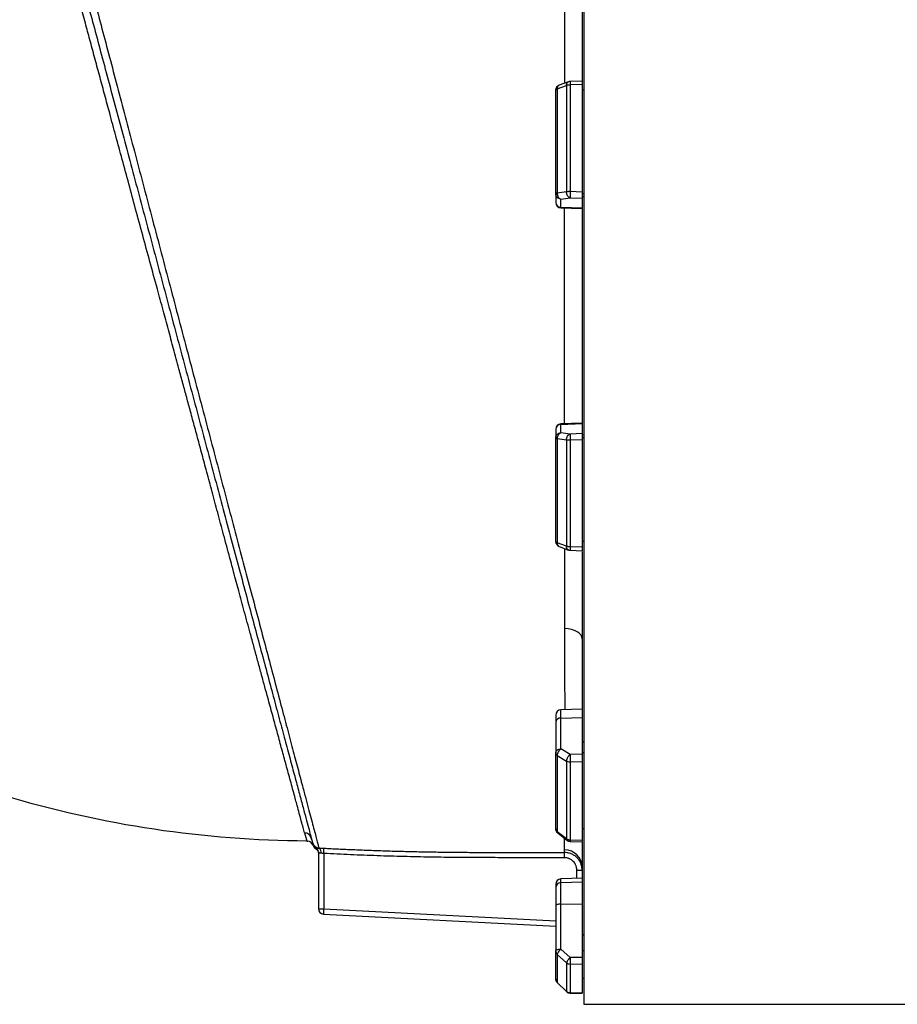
# Model space of a CAD drawing. Header units: inches. Extents: x -109 to 21, y -36 to 51.
# Tile 5 of 26: x -96 to -77, y -15 to 7. Entities that reach past the tile are written whole.
import ezdxf

# ---------------------------------------------------------------- set-up
doc = ezdxf.new("R2010")
doc.units = ezdxf.units.IN
doc.header["$MEASUREMENT"] = 0

msp = doc.modelspace()

# ---------------------------------------------------------------- linework, layer by layer
at = {"color": 7, "linetype": 'Continuous', "lineweight": 25}
for p, q in [((-83.622, 15.413), (-83.622, -15.413)), ((-83.661, 9.816), (-83.661, 2.773)), ((-84.217, 5.081), (-84.011, 5.159)), ((-84.217, 5.081), (-84.217, 2.748)), ((-83.967, 5.242), (-84.174, 5.164)), ((-84.011, 5.159), (-84.011, 2.776)), ((-83.66, 5.258), (-83.931, 5.249)), ((-83.661, 5.179), (-83.927, 5.17)), ((-83.927, 5.17), (-83.927, 2.782)), ((-83.622, 5.053), (-83.661, 5.053)), ((-84.252, 2.732), (-84.252, 2.546)), ((-84.011, 2.776), (-84.217, 2.748)), ((-83.661, 2.773), (-83.927, 2.782)), ((-83.622, 2.732), (-83.661, 2.732)), ((-83.622, 2.669), (-83.661, 2.662)), ((-84.138, 2.616), (-83.932, 2.645)), ((-84.138, 2.418), (-84.138, 2.616)), ((-83.661, 2.413), (-84.138, 2.43)), ((-83.932, 2.645), (-83.661, 2.636)), ((-83.661, 2.636), (-83.661, -2.636)), ((-84.138, 2.418), (-83.661, 2.401)), ((-83.661, -2.401), (-84.138, -2.418)), ((-84.138, -2.43), (-83.661, -2.413)), ((-84.138, -2.616), (-84.138, -2.418)), ((-84.252, -2.546), (-84.252, -2.732)), ((-83.932, -2.645), (-84.138, -2.616)), ((-83.661, -2.636), (-83.932, -2.645)), ((-84.217, -2.748), (-84.011, -2.776)), ((-84.217, -2.748), (-84.217, -5.081)), ((-84.011, -2.776), (-84.011, -5.159)), ((-83.661, -2.773), (-83.927, -2.782)), ((-83.927, -2.782), (-83.927, -5.17)), ((-83.622, -2.669), (-83.661, -2.662)), ((-83.622, -2.732), (-83.661, -2.732)), ((-83.661, -2.773), (-83.661, -5.245)), ((-83.622, -5.053), (-83.661, -5.053)), ((-84.011, -5.159), (-84.217, -5.081)), ((-84.174, -5.164), (-83.967, -5.242)), ((-83.931, -5.249), (-83.66, -5.258)), ((-83.661, -5.179), (-83.927, -5.17)), ((-83.661, -5.273), (-83.661, -9.816)), ((-83.661, -8.804), (-84.138, -8.82)), ((-84.138, -9.696), (-84.138, -8.82)), ((-84.138, -9.005), (-83.661, -8.993)), ((-84.252, -9.096), (-84.252, -9.786)), ((-83.932, -9.823), (-84.138, -9.696)), ((-83.622, -9.552), (-83.661, -9.526)), ((-84.217, -9.84), (-84.011, -9.967)), ((-84.217, -9.84), (-84.217, -11.549)), ((-83.661, -9.816), (-83.932, -9.823)), ((-83.622, -9.786), (-83.661, -9.786)), ((-84.011, -9.967), (-84.011, -11.711)), ((-83.661, -9.983), (-83.927, -9.99)), ((-83.927, -9.99), (-83.927, -11.738)), ((-83.661, -9.983), (-83.661, -11.755)), ((-89.716, -11.732), (-89.735, -11.669)), ((-84.011, -11.711), (-84.217, -11.549)), ((-84.208, -11.577), (-84.001, -11.74)), ((-83.622, -11.485), (-83.661, -11.485)), ((-83.93, -11.766), (-83.658, -11.772)), ((-83.661, -11.744), (-83.927, -11.738)), ((-83.661, -11.786), (-83.661, -14.366)), ((-89.567, -12.009), (-89.567, -13.274)), ((-89.449, -12.036), (-89.443, -11.919)), ((-89.449, -12.036), (-89.449, -13.274)), ((-84.055, -12.132), (-84.055, -12.014)), ((-83.78, -12.408), (-83.661, -12.408)), ((-83.661, -12.589), (-84.138, -12.606)), ((-84.138, -14.177), (-84.138, -12.606)), ((-84.138, -12.689), (-83.661, -12.674)), ((-84.252, -13.209), (-84.252, -14.218)), ((-84.138, -13.168), (-83.661, -13.163)), ((-89.567, -13.274), (-89.449, -13.274)), ((-89.455, -13.392), (-84.252, -13.664)), ((-83.622, -13.875), (-83.661, -13.838)), ((-84.217, -14.296), (-84.011, -14.488)), ((-84.217, -14.296), (-84.217, -14.922)), ((-83.932, -14.369), (-84.138, -14.177)), ((-83.622, -14.218), (-83.661, -14.218)), ((-84.011, -14.488), (-84.011, -15.126)), ((-83.661, -14.366), (-83.932, -14.369)), ((-83.661, -14.517), (-83.927, -14.52)), ((-83.927, -14.52), (-83.927, -15.16)), ((-83.661, -14.517), (-83.661, -15.162)), ((-84.011, -15.126), (-84.217, -14.922)), ((-84.216, -14.924), (-84.009, -15.128)), ((-83.622, -14.839), (-83.661, -14.839)), ((-83.929, -15.162), (-83.657, -15.163)), ((-83.661, -15.162), (-83.927, -15.16)), ((-83.622, -15.413), (-17.323, -15.413))]:
    msp.add_line(p, q, dxfattribs=at)
at = {"color": 8, "linetype": 'Continuous', "lineweight": 25}
for p, q in [((-89.828, -11.758), (-89.805, -11.76)), ((-89.69, -11.84), (-89.681, -11.86)), ((-83.78, -12.593), (-83.78, -12.408)), ((-89.449, -13.274), (-84.252, -13.546)), ((-84.217, -14.922), (-84.216, -14.922)), ((-83.927, -15.16), (-83.928, -15.16))]:
    msp.add_line(p, q, dxfattribs=at)
at = {"color": 7, "linetype": 'Continuous', "lineweight": 25, "flags": 128}
for points in [[(-83.661, -7.229), (-83.669, -7.185), (-83.69, -7.143), (-83.726, -7.105), (-83.773, -7.071), (-83.831, -7.042), (-83.898, -7.021), (-83.97, -7.008), (-84.045, -7.002)], [(-84.138, -13.168), (-84.16, -13.169), (-84.182, -13.172), (-84.202, -13.176), (-84.219, -13.181), (-84.233, -13.187), (-84.243, -13.193), (-84.25, -13.201), (-84.252, -13.209)]]:
    msp.add_lwpolyline(points, dxfattribs=at)
at = {"color": 7, "linetype": 'Continuous', "lineweight": 25}
for centre, radius, start, end in [((-84.134, 5.053), 0.118, 110.548, 180.0001), ((-83.927, 5.131), 0.118, 90, 110.5476), ((-84.135, 2.547), 0.117, 180.4215, 268.4553), ((-84.134, 2.536), 0.118, 180, 268), ((-84.134, -2.536), 0.118, 92, 180), ((-84.135, -2.547), 0.117, 91.5447, 179.5785), ((-84.134, -5.053), 0.118, 180.4594, 249.3901), ((-83.927, -5.131), 0.118, 249.4053, 268.1076), ((-84.134, -8.938), 0.118, 92, 180), ((-84.147, -9.111), 0.106, 85.0821, 171.7652), ((-89.876, -11.732), 0.155, 15.3736, 90.3247), ((-84.134, -11.485), 0.118, 180.1679, 231.7003), ((-89.828, -11.915), 0.157, 28.4209, 81.379), ((-89.548, -11.754), 0.157, 198.785, 267.1785), ((-83.927, -11.648), 0.118, 231.7012, 268.6995), ((-89.685, -12.009), 0.118, 0.0183, 58.718), ((-89.62, -12.012), 0.117, 349.9488, 55.8146), ((-84.054, -12.347), 0.392, 0.2021, 90.0111), ((-84.134, -12.724), 0.118, 92, 180), ((-84.137, -12.804), 0.115, 90.4143, 178.4735), ((-89.449, -13.274), 0.118, 180, 267), ((-84.134, -14.839), 0.118, 180.7176, 225.1333), ((-83.927, -15.044), 0.118, 225.1342, 269.5342)]:
    msp.add_arc(centre, radius, start, end, dxfattribs=at)
at = {"color": 8, "linetype": 'Continuous', "lineweight": 25}
for points, knots in [([(-95.72, 11.356), (-95.72, 11.357), (-95.721, 11.361), (-95.716, 11.343), (-95.703, 11.293), (-95.676, 11.193), (-95.634, 11.035), (-95.578, 10.826), (-95.509, 10.567), (-95.428, 10.261), (-95.335, 9.91), (-95.23, 9.516), (-95.114, 9.078), (-94.988, 8.601), (-94.852, 8.088), (-94.708, 7.542), (-94.555, 6.964), (-94.394, 6.356), (-94.226, 5.72), (-94.052, 5.061), (-93.873, 4.384), (-93.688, 3.687), (-93.499, 2.972), (-93.306, 2.243), (-93.111, 1.504), (-92.914, 0.76), (-92.717, 0.013), (-92.518, -0.738), (-92.319, -1.49), (-92.121, -2.237), (-91.926, -2.973), (-91.734, -3.697), (-91.546, -4.408), (-91.361, -5.104), (-91.181, -5.782), (-91.008, -6.436), (-90.842, -7.064), (-90.682, -7.666), (-90.53, -8.24), (-90.386, -8.783), (-90.252, -9.29), (-90.127, -9.759), (-90.013, -10.188), (-89.919, -10.545), (-89.841, -10.838), (-89.778, -11.077), (-89.721, -11.288), (-89.673, -11.471), (-89.632, -11.625), (-89.598, -11.751), (-89.572, -11.849), (-89.561, -11.89), (-89.556, -11.911)], [0, 0, 0, 0, 0.001564, 0.017771, 0.033882, 0.055288, 0.076706, 0.098235, 0.119873, 0.14136, 0.162767, 0.184192, 0.20573, 0.227345, 0.248814, 0.270214, 0.291632, 0.313156, 0.334756, 0.35621, 0.37759, 0.398976, 0.420454, 0.442065, 0.463548, 0.484921, 0.506274, 0.527696, 0.549275, 0.570845, 0.592273, 0.613652, 0.635067, 0.656603, 0.678183, 0.699615, 0.720982, 0.742369, 0.763857, 0.785465, 0.806929, 0.82829, 0.849639, 0.87107, 0.887256, 0.903475, 0.919586, 0.93563, 0.951651, 0.967692, 0.983802, 1, 1, 1, 1]), ([(-89.877, -11.577), (-89.888, -11.538), (-89.908, -11.462), (-89.948, -11.314), (-89.993, -11.148), (-90.037, -10.986), (-90.079, -10.829), (-90.121, -10.676), (-90.167, -10.504), (-90.216, -10.324), (-90.266, -10.143), (-90.329, -9.912), (-90.408, -9.621), (-90.505, -9.262), (-90.608, -8.888), (-90.701, -8.546), (-90.785, -8.237), (-90.86, -7.964), (-90.937, -7.681), (-91.014, -7.397), (-91.11, -7.045), (-91.221, -6.634), (-91.346, -6.174), (-91.46, -5.75), (-91.579, -5.309), (-91.703, -4.847), (-91.836, -4.355), (-91.961, -3.891), (-92.059, -3.524), (-92.133, -3.25), (-92.184, -3.058), (-92.235, -2.869), (-92.285, -2.683), (-92.335, -2.5), (-92.383, -2.32), (-92.444, -2.095), (-92.516, -1.828), (-92.602, -1.509), (-92.7, -1.147), (-92.809, -0.744), (-92.927, -0.307), (-93.048, 0.139), (-93.186, 0.647), (-93.339, 1.208), (-93.501, 1.805), (-93.659, 2.386), (-93.812, 2.951), (-93.96, 3.498), (-94.103, 4.027), (-94.233, 4.506), (-94.351, 4.943), (-94.459, 5.344), (-94.567, 5.744), (-94.672, 6.132), (-94.758, 6.453), (-94.827, 6.712), (-94.883, 6.92), (-94.942, 7.143), (-95.002, 7.366), (-95.057, 7.575), (-95.104, 7.751), (-95.147, 7.915), (-95.191, 8.081), (-95.239, 8.26), (-95.288, 8.445), (-95.338, 8.634), (-95.388, 8.825), (-95.439, 9.018), (-95.478, 9.166), (-95.506, 9.272), (-95.524, 9.339), (-95.542, 9.41), (-95.562, 9.484), (-95.582, 9.561), (-95.603, 9.641), (-95.626, 9.725), (-95.652, 9.825), (-95.68, 9.931), (-95.706, 10.03), (-95.726, 10.108), (-95.741, 10.165), (-95.753, 10.208), (-95.762, 10.243), (-95.771, 10.276), (-95.779, 10.308), (-95.787, 10.339), (-95.795, 10.369), (-95.803, 10.397), (-95.815, 10.444), (-95.831, 10.504), (-95.854, 10.59), (-95.876, 10.675), (-95.894, 10.742), (-95.906, 10.785), (-95.914, 10.814), (-95.921, 10.839), (-95.927, 10.86), (-95.932, 10.879), (-95.936, 10.893), (-95.938, 10.9), (-95.939, 10.903)], [0, 0, 0, 0, 0.0172394, 0.033717, 0.0494208, 0.0643411, 0.0738687, 0.0846024, 0.0965418, 0.1075127, 0.1182325, 0.1286994, 0.1468418, 0.1649242, 0.1829368, 0.2001517, 0.2111966, 0.2232335, 0.2347617, 0.2460844, 0.257407, 0.2760703, 0.2930172, 0.3082479, 0.3217629, 0.339522, 0.3561341, 0.3715991, 0.3859181, 0.3922425, 0.3984566, 0.4045603, 0.4105536, 0.4164366, 0.4222092, 0.4278714, 0.4379655, 0.4476891, 0.4582014, 0.4723368, 0.485786, 0.499516, 0.5144648, 0.5337995, 0.552804, 0.5714806, 0.5898315, 0.6078586, 0.6255638, 0.6429488, 0.6569345, 0.6711512, 0.6855989, 0.7002779, 0.714319, 0.7221702, 0.7303931, 0.7389876, 0.7489923, 0.7577602, 0.7652495, 0.7714606, 0.7791664, 0.787349, 0.7960084, 0.8051443, 0.8147568, 0.824846, 0.8354122, 0.8389635, 0.8428129, 0.8469601, 0.8514054, 0.8561487, 0.8611901, 0.8665295, 0.8726389, 0.881369, 0.8887698, 0.8948412, 0.8995828, 0.9025834, 0.9055443, 0.9084656, 0.9113472, 0.9141891, 0.9169913, 0.9197538, 0.9224767, 0.9307757, 0.9386827, 0.9518265, 0.96372, 0.9693711, 0.9749386, 0.9804226, 0.9858231, 0.99114, 0.9963734, 1, 1, 1, 1]), ([(-84.048, 5.212), (-84.048, 5.303), (-84.048, 5.532), (-84.047, 5.88), (-84.047, 6.188), (-84.047, 6.413), (-84.046, 6.564), (-84.046, 6.71), (-84.046, 6.851), (-84.046, 6.986), (-84.046, 7.116), (-84.046, 7.355), (-84.045, 7.697), (-84.045, 8.132), (-84.045, 8.464), (-84.045, 8.69), (-84.045, 8.779), (-84.045, 8.817)], [0, 0, 0, 0, 0.068134, 0.169307, 0.264967, 0.306123, 0.346166, 0.385095, 0.422912, 0.459614, 0.495203, 0.529677, 0.658109, 0.786008, 0.913369, 0.963259, 1, 1, 1, 1]), ([(-84.174, 5.164), (-84.177, 5.163), (-84.185, 5.16), (-84.196, 5.151), (-84.206, 5.137), (-84.215, 5.115), (-84.217, 5.095), (-84.217, 5.081)], [0, 0, 0, 0, 0.11112, 0.296181, 0.481241, 0.662558, 1, 1, 1, 1]), ([(-84.011, 5.159), (-84.01, 5.172), (-84.009, 5.193), (-83.999, 5.215), (-83.989, 5.229), (-83.979, 5.237), (-83.971, 5.24), (-83.969, 5.241)], [0, 0, 0, 0, 0.343893, 0.528668, 0.717257, 0.905847, 1, 1, 1, 1]), ([(-83.931, 5.248), (-83.931, 5.249), (-83.931, 5.25), (-83.931, 5.246), (-83.93, 5.237), (-83.93, 5.225), (-83.929, 5.204), (-83.928, 5.184), (-83.927, 5.17)], [0, 0, 0, 0, 0.0161449, 0.2123019, 0.353249, 0.5422513, 0.6903747, 1, 1, 1, 1]), ([(-84.052, -2.415), (-84.052, -2.31), (-84.052, -2.104), (-84.052, -1.871), (-84.052, -1.718), (-84.053, -1.644), (-84.053, -1.573), (-84.053, -1.504), (-84.053, -1.436), (-84.053, -1.208), (-84.053, -0.815), (-84.053, -0.253), (-84.053, 0.376), (-84.053, 0.843), (-84.053, 1.145), (-84.053, 1.219), (-84.053, 1.294), (-84.053, 1.369), (-84.053, 1.444), (-84.053, 1.519), (-84.053, 1.594), (-84.053, 1.707), (-84.052, 1.87), (-84.052, 2.095), (-84.052, 2.281), (-84.052, 2.391), (-84.052, 2.415)], [0, 0, 0, 0, 0.065627, 0.129847, 0.145586, 0.160877, 0.175719, 0.190112, 0.204057, 0.217553, 0.331947, 0.447543, 0.564357, 0.720315, 0.735743, 0.75119, 0.766657, 0.782143, 0.797649, 0.813174, 0.828718, 0.844282, 0.88343, 0.930354, 0.985058, 1, 1, 1, 1]), ([(-84.217, -5.081), (-84.217, -5.095), (-84.215, -5.115), (-84.206, -5.137), (-84.196, -5.151), (-84.185, -5.16), (-84.177, -5.163), (-84.174, -5.164)], [0, 0, 0, 0, 0.337435, 0.515871, 0.703802, 0.877116, 1, 1, 1, 1]), ([(-84.045, -7.002), (-84.046, -6.915), (-84.046, -6.732), (-84.046, -6.435), (-84.047, -6.102), (-84.047, -5.783), (-84.047, -5.486), (-84.048, -5.309), (-84.048, -5.215), (-84.048, -5.212)], [0, 0, 0, 0, 0.152997, 0.323015, 0.510018, 0.713978, 0.850854, 0.994416, 1, 1, 1, 1]), ([(-83.969, -5.241), (-83.971, -5.24), (-83.979, -5.238), (-83.989, -5.229), (-83.999, -5.215), (-84.009, -5.193), (-84.01, -5.172), (-84.011, -5.159)], [0, 0, 0, 0, 0.094421, 0.282955, 0.474436, 0.656208, 1, 1, 1, 1]), ([(-83.927, -5.17), (-83.928, -5.184), (-83.929, -5.205), (-83.93, -5.226), (-83.93, -5.24), (-83.931, -5.248), (-83.931, -5.248), (-83.931, -5.248)], [0, 0, 0, 0, 0.307341, 0.472899, 0.642005, 0.89209, 1, 1, 1, 1]), ([(-84.044, -8.817), (-84.044, -8.694), (-84.044, -8.427), (-84.045, -7.988), (-84.045, -7.508), (-84.045, -7.171), (-84.045, -7.002)], [0, 0, 0, 0, 0.221471, 0.481051, 0.740321, 1, 1, 1, 1]), ([(-84.217, -11.549), (-84.217, -11.557), (-84.216, -11.569), (-84.209, -11.575), (-84.207, -11.577)], [0, 0, 0, 0, 0.7189306, 1, 1, 1, 1]), ([(-84.054, -11.955), (-84.053, -11.926), (-84.053, -11.87), (-84.052, -11.781), (-84.052, -11.715), (-84.052, -11.7)], [0, 0, 0, 0, 0.441089, 0.879487, 1, 1, 1, 1]), ([(-84.011, -11.711), (-84.01, -11.72), (-84.009, -11.732), (-84.003, -11.739), (-84, -11.74)], [0, 0, 0, 0, 0.698502, 1, 1, 1, 1]), ([(-83.927, -11.738), (-83.928, -11.746), (-83.929, -11.759), (-83.93, -11.766), (-83.93, -11.765), (-83.93, -11.765)], [0, 0, 0, 0, 0.535693, 0.8242598, 1, 1, 1, 1]), ([(-89.62, -11.937), (-89.62, -11.937), (-89.62, -11.937), (-89.62, -11.936), (-89.62, -11.935), (-89.62, -11.933), (-89.621, -11.932), (-89.621, -11.929), (-89.621, -11.927), (-89.622, -11.924), (-89.622, -11.921), (-89.623, -11.917), (-89.623, -11.913), (-89.623, -11.91), (-89.624, -11.909)], [0, 0, 0, 0, 0.085554, 0.170695, 0.255425, 0.339748, 0.423667, 0.507183, 0.590301, 0.673023, 0.755352, 0.837289, 0.918838, 1, 1, 1, 1])]:
    msp.add_open_spline(points, degree=3, knots=knots, dxfattribs=at)
at = {"color": 7, "linetype": 'Continuous', "lineweight": 25}
for points, knots in [([(-95.848, 11.154), (-95.849, 11.155), (-95.849, 11.158), (-95.836, 11.109), (-95.81, 11.011), (-95.77, 10.862), (-95.718, 10.666), (-95.653, 10.424), (-95.576, 10.136), (-95.487, 9.806), (-95.388, 9.434), (-95.277, 9.022), (-95.156, 8.572), (-95.026, 8.086), (-94.888, 7.569), (-94.741, 7.021), (-94.586, 6.444), (-94.424, 5.84), (-94.256, 5.213), (-94.083, 4.566), (-93.905, 3.902), (-93.722, 3.22), (-93.536, 2.523), (-93.346, 1.814), (-93.154, 1.1), (-92.962, 0.381), (-92.768, -0.341), (-92.574, -1.066), (-92.38, -1.789), (-92.188, -2.506), (-91.999, -3.212), (-91.813, -3.907), (-91.63, -4.589), (-91.451, -5.257), (-91.277, -5.905), (-91.11, -6.531), (-90.949, -7.132), (-90.794, -7.708), (-90.647, -8.258), (-90.508, -8.777), (-90.378, -9.262), (-90.258, -9.711), (-90.147, -10.123), (-90.047, -10.496), (-89.958, -10.829), (-89.881, -11.117), (-89.816, -11.359), (-89.763, -11.556), (-89.739, -11.646), (-89.727, -11.691)], [0, 0, 0, 0, 0.0100424, 0.0316347, 0.0530736, 0.074543, 0.0960683, 0.1177107, 0.1392635, 0.1607521, 0.1822163, 0.2037661, 0.2254318, 0.2469467, 0.2684375, 0.2899091, 0.3114741, 0.3330641, 0.3546791, 0.3761359, 0.3975968, 0.4190577, 0.4407162, 0.462289, 0.4837748, 0.5052046, 0.5266063, 0.548116, 0.5697485, 0.5913149, 0.6128099, 0.6342455, 0.6557883, 0.6774034, 0.6989638, 0.7205048, 0.7419173, 0.7634115, 0.7849941, 0.806625, 0.828119, 0.8495725, 0.8709557, 0.892506, 0.914098, 0.9357, 0.9571493, 0.9785896, 1, 1, 1, 1]), ([(-84.252, 5.053), (-84.252, 5.054), (-84.252, 5.056), (-84.251, 5.058), (-84.251, 5.06), (-84.249, 5.062), (-84.247, 5.065), (-84.243, 5.069), (-84.238, 5.072), (-84.232, 5.075), (-84.225, 5.079), (-84.22, 5.08), (-84.217, 5.081)], [0, 0, 0, 0, 0.078416, 0.146233, 0.203444, 0.250055, 0.38331, 0.500037, 0.628052, 0.745634, 0.880449, 1, 1, 1, 1]), ([(-83.927, 5.17), (-83.943, 5.17), (-83.958, 5.169), (-83.987, 5.165), (-84, 5.162), (-84.011, 5.159)], [0, 0, 0, 0, 0.5, 0.5, 1, 1, 1, 1]), ([(-83.661, 5.257), (-83.661, 5.257), (-83.661, 5.26), (-83.661, 5.248), (-83.661, 5.222), (-83.661, 5.193), (-83.661, 5.179)], [0, 0, 0, 0, 0.0288036, 0.3522032, 0.675668, 1, 1, 1, 1]), ([(-84.252, 2.732), (-84.252, 2.759), (-84.252, 2.811), (-84.252, 2.89), (-84.252, 2.969), (-84.252, 3.047), (-84.252, 3.126), (-84.252, 3.204), (-84.252, 3.282), (-84.252, 3.361), (-84.252, 3.439), (-84.252, 3.517), (-84.252, 3.595), (-84.252, 3.672), (-84.252, 3.75), (-84.252, 3.828), (-84.252, 3.928), (-84.252, 4.05), (-84.252, 4.195), (-84.252, 4.339), (-84.252, 4.483), (-84.252, 4.626), (-84.252, 4.769), (-84.252, 4.912), (-84.252, 5.006), (-84.252, 5.053)], [0, 0, 0, 0, 0.033347, 0.066687, 0.100023, 0.133354, 0.166683, 0.200009, 0.233334, 0.266658, 0.299983, 0.33331, 0.36664, 0.399972, 0.433309, 0.466652, 0.500001, 0.56252, 0.625022, 0.687512, 0.749996, 0.812481, 0.874972, 0.937476, 1, 1, 1, 1]), ([(-84.217, 2.748), (-84.219, 2.747), (-84.221, 2.747), (-84.225, 2.746), (-84.229, 2.745), (-84.236, 2.743), (-84.242, 2.741), (-84.247, 2.739), (-84.249, 2.737), (-84.251, 2.735), (-84.252, 2.733), (-84.252, 2.732)], [0, 0, 0, 0, 0.056158, 0.115628, 0.178412, 0.290155, 0.499964, 0.604621, 0.724087, 0.840407, 1, 1, 1, 1]), ([(-84.138, 2.616), (-84.153, 2.617), (-84.168, 2.62), (-84.196, 2.632), (-84.208, 2.641), (-84.229, 2.662), (-84.238, 2.675), (-84.249, 2.703), (-84.252, 2.718), (-84.252, 2.732)], [0, 0, 0, 0, 0.25, 0.25, 0.5, 0.5, 0.75, 0.75, 1, 1, 1, 1]), ([(-84.217, 2.748), (-84.218, 2.734), (-84.216, 2.719), (-84.209, 2.689), (-84.203, 2.674), (-84.188, 2.649), (-84.178, 2.638), (-84.158, 2.623), (-84.148, 2.618), (-84.138, 2.616)], [0, 0, 0, 0, 0.25, 0.25, 0.5, 0.5, 0.75, 0.75, 1, 1, 1, 1]), ([(-83.927, 2.782), (-83.929, 2.782), (-83.933, 2.782), (-83.941, 2.782), (-83.951, 2.782), (-83.962, 2.782), (-83.972, 2.781), (-83.983, 2.78), (-83.993, 2.779), (-84.002, 2.778), (-84.008, 2.777), (-84.011, 2.776)], [0, 0, 0, 0, 0.061582, 0.125034, 0.250029, 0.375025, 0.500021, 0.614472, 0.75001, 0.866631, 1, 1, 1, 1]), ([(-83.932, 2.645), (-83.941, 2.647), (-83.952, 2.652), (-83.972, 2.667), (-83.981, 2.678), (-83.997, 2.703), (-84.002, 2.718), (-84.01, 2.748), (-84.011, 2.763), (-84.011, 2.776)], [0, 0, 0, 0, 0.25, 0.25, 0.5, 0.5, 0.75, 0.75, 1, 1, 1, 1]), ([(-83.927, 2.782), (-83.928, 2.769), (-83.928, 2.753), (-83.929, 2.723), (-83.93, 2.707), (-83.931, 2.68), (-83.931, 2.669), (-83.931, 2.652), (-83.932, 2.647), (-83.932, 2.645)], [0, 0, 0, 0, 0.25, 0.25, 0.5, 0.5, 0.75, 0.75, 1, 1, 1, 1]), ([(-83.661, 2.773), (-83.661, 2.771), (-83.661, 2.768), (-83.661, 2.762), (-83.661, 2.756), (-83.661, 2.748), (-83.661, 2.738), (-83.661, 2.723), (-83.661, 2.705), (-83.661, 2.684), (-83.661, 2.666), (-83.661, 2.654), (-83.661, 2.647), (-83.661, 2.642), (-83.661, 2.638), (-83.661, 2.636), (-83.661, 2.636)], [0, 0, 0, 0, 0.031096, 0.062253, 0.093546, 0.125049, 0.187536, 0.249883, 0.37483, 0.499558, 0.624408, 0.74928, 0.812291, 0.874666, 0.937028, 1, 1, 1, 1]), ([(-84.252, -2.537), (-84.252, -2.537), (-84.252, -2.536), (-84.252, -2.542), (-84.252, -2.546)], [0, 0, 0, 0, 0.326824, 1, 1, 1, 1]), ([(-84.252, -2.732), (-84.252, -2.718), (-84.249, -2.703), (-84.238, -2.675), (-84.229, -2.662), (-84.208, -2.641), (-84.196, -2.632), (-84.168, -2.62), (-84.153, -2.617), (-84.138, -2.616)], [0, 0, 0, 0, 0.25, 0.25, 0.5, 0.5, 0.75, 0.75, 1, 1, 1, 1]), ([(-84.138, -2.616), (-84.148, -2.618), (-84.158, -2.623), (-84.178, -2.638), (-84.188, -2.649), (-84.203, -2.674), (-84.209, -2.689), (-84.216, -2.719), (-84.218, -2.734), (-84.217, -2.748)], [0, 0, 0, 0, 0.25, 0.25, 0.5, 0.5, 0.75, 0.75, 1, 1, 1, 1]), ([(-84.011, -2.776), (-84.011, -2.763), (-84.01, -2.748), (-84.002, -2.718), (-83.997, -2.703), (-83.981, -2.678), (-83.972, -2.667), (-83.952, -2.652), (-83.941, -2.647), (-83.932, -2.645)], [0, 0, 0, 0, 0.25, 0.25, 0.5, 0.5, 0.75, 0.75, 1, 1, 1, 1]), ([(-83.932, -2.645), (-83.932, -2.647), (-83.931, -2.652), (-83.931, -2.669), (-83.931, -2.68), (-83.93, -2.707), (-83.929, -2.723), (-83.928, -2.753), (-83.928, -2.769), (-83.927, -2.782)], [0, 0, 0, 0, 0.25, 0.25, 0.5, 0.5, 0.75, 0.75, 1, 1, 1, 1]), ([(-83.661, -2.636), (-83.661, -2.636), (-83.661, -2.637), (-83.661, -2.638), (-83.661, -2.64), (-83.661, -2.643), (-83.661, -2.646), (-83.661, -2.654), (-83.661, -2.666), (-83.661, -2.684), (-83.661, -2.704), (-83.661, -2.723), (-83.661, -2.738), (-83.661, -2.75), (-83.661, -2.762), (-83.661, -2.769), (-83.661, -2.773)], [0, 0, 0, 0, 0.031096, 0.062252, 0.093545, 0.12505, 0.187533, 0.249883, 0.374816, 0.499562, 0.624395, 0.749286, 0.812287, 0.87466, 0.937024, 1, 1, 1, 1]), ([(-84.252, -2.732), (-84.252, -2.733), (-84.252, -2.734), (-84.251, -2.735), (-84.251, -2.736), (-84.249, -2.737), (-84.247, -2.739), (-84.243, -2.741), (-84.238, -2.742), (-84.232, -2.744), (-84.225, -2.746), (-84.22, -2.747), (-84.217, -2.748)], [0, 0, 0, 0, 0.078416, 0.146233, 0.203444, 0.250055, 0.38331, 0.500037, 0.628052, 0.745634, 0.880449, 1, 1, 1, 1]), ([(-84.252, -5.053), (-84.252, -5.028), (-84.252, -4.978), (-84.252, -4.902), (-84.252, -4.826), (-84.252, -4.75), (-84.252, -4.674), (-84.252, -4.598), (-84.252, -4.521), (-84.252, -4.445), (-84.252, -4.368), (-84.252, -4.291), (-84.252, -4.214), (-84.252, -4.137), (-84.252, -4.06), (-84.252, -3.983), (-84.252, -3.883), (-84.252, -3.76), (-84.252, -3.614), (-84.252, -3.468), (-84.252, -3.322), (-84.252, -3.175), (-84.252, -3.028), (-84.252, -2.88), (-84.252, -2.782), (-84.252, -2.732)], [0, 0, 0, 0, 0.0333465, 0.0666871, 0.1000227, 0.1333542, 0.1666825, 0.2000087, 0.2333336, 0.2666582, 0.2999834, 0.3333102, 0.3666395, 0.3999723, 0.4333094, 0.466652, 0.5000007, 0.5625204, 0.625022, 0.6875118, 0.7499959, 0.8124805, 0.874972, 0.9374764, 1, 1, 1, 1]), ([(-83.927, -2.782), (-83.943, -2.782), (-83.958, -2.782), (-83.987, -2.78), (-84, -2.778), (-84.011, -2.776)], [0, 0, 0, 0, 0.5, 0.5, 1, 1, 1, 1]), ([(-84.217, -5.081), (-84.219, -5.081), (-84.221, -5.08), (-84.225, -5.079), (-84.229, -5.077), (-84.236, -5.073), (-84.242, -5.07), (-84.247, -5.065), (-84.249, -5.062), (-84.251, -5.058), (-84.252, -5.055), (-84.252, -5.053)], [0, 0, 0, 0, 0.056158, 0.115628, 0.178412, 0.290155, 0.499964, 0.604621, 0.724087, 0.840407, 1, 1, 1, 1]), ([(-83.927, -5.17), (-83.929, -5.17), (-83.933, -5.17), (-83.941, -5.17), (-83.951, -5.17), (-83.962, -5.169), (-83.972, -5.167), (-83.983, -5.166), (-83.993, -5.164), (-84.002, -5.161), (-84.008, -5.16), (-84.011, -5.159)], [0, 0, 0, 0, 0.061582, 0.125034, 0.250029, 0.375025, 0.500021, 0.614472, 0.75001, 0.866631, 1, 1, 1, 1]), ([(-83.661, -5.179), (-83.661, -5.193), (-83.661, -5.222), (-83.661, -5.248), (-83.661, -5.26), (-83.661, -5.257), (-83.661, -5.257)], [0, 0, 0, 0, 0.323267, 0.646663, 0.970121, 1, 1, 1, 1]), ([(-84.252, -8.94), (-84.252, -8.94), (-84.252, -8.934), (-84.252, -8.956), (-84.252, -8.99), (-84.252, -9.015), (-84.252, -9.027), (-84.252, -9.052), (-84.252, -9.081), (-84.252, -9.096)], [0, 0, 0, 0, 0.038294, 0.358691, 0.683132, 0.685714, 0.706044, 0.841592, 1, 1, 1, 1]), ([(-84.252, -9.786), (-84.252, -9.774), (-84.249, -9.763), (-84.238, -9.741), (-84.229, -9.732), (-84.208, -9.715), (-84.196, -9.708), (-84.168, -9.699), (-84.153, -9.696), (-84.138, -9.696)], [0, 0, 0, 0, 0.25, 0.25, 0.5, 0.5, 0.75, 0.75, 1, 1, 1, 1]), ([(-84.138, -9.696), (-84.148, -9.702), (-84.158, -9.711), (-84.178, -9.733), (-84.188, -9.747), (-84.203, -9.775), (-84.209, -9.789), (-84.216, -9.817), (-84.218, -9.83), (-84.217, -9.84)], [0, 0, 0, 0, 0.25, 0.25, 0.5, 0.5, 0.75, 0.75, 1, 1, 1, 1]), ([(-84.252, -9.786), (-84.252, -9.788), (-84.252, -9.791), (-84.251, -9.795), (-84.251, -9.798), (-84.249, -9.803), (-84.247, -9.808), (-84.243, -9.816), (-84.238, -9.822), (-84.232, -9.829), (-84.225, -9.835), (-84.22, -9.838), (-84.217, -9.84)], [0, 0, 0, 0, 0.078416, 0.146233, 0.203444, 0.250055, 0.38331, 0.500037, 0.628052, 0.745634, 0.880449, 1, 1, 1, 1]), ([(-84.252, -11.485), (-84.252, -11.468), (-84.252, -11.433), (-84.252, -11.38), (-84.252, -11.328), (-84.252, -11.275), (-84.252, -11.221), (-84.252, -11.167), (-84.252, -11.113), (-84.252, -11.059), (-84.252, -11.004), (-84.252, -10.949), (-84.252, -10.894), (-84.252, -10.838), (-84.252, -10.782), (-84.252, -10.726), (-84.252, -10.653), (-84.252, -10.563), (-84.252, -10.455), (-84.252, -10.346), (-84.252, -10.236), (-84.252, -10.125), (-84.252, -10.013), (-84.252, -9.9), (-84.252, -9.824), (-84.252, -9.786)], [0, 0, 0, 0, 0.0333465, 0.0666871, 0.1000227, 0.1333542, 0.1666825, 0.2000087, 0.2333336, 0.2666582, 0.2999834, 0.3333102, 0.3666395, 0.3999723, 0.4333094, 0.466652, 0.5000007, 0.5625204, 0.625022, 0.6875118, 0.7499959, 0.8124805, 0.874972, 0.9374764, 1, 1, 1, 1]), ([(-83.932, -9.823), (-83.933, -9.824), (-83.936, -9.826), (-83.941, -9.83), (-83.947, -9.835), (-83.954, -9.841), (-83.962, -9.849), (-83.969, -9.858), (-83.979, -9.871), (-83.989, -9.888), (-83.998, -9.906), (-84.003, -9.92), (-84.006, -9.931), (-84.009, -9.941), (-84.01, -9.95), (-84.011, -9.959), (-84.011, -9.965), (-84.011, -9.967)], [0, 0, 0, 0, 0.036564, 0.075486, 0.11677, 0.173254, 0.240345, 0.304148, 0.368932, 0.500011, 0.63109, 0.697705, 0.759677, 0.824432, 0.885963, 0.94441, 1, 1, 1, 1]), ([(-83.932, -9.823), (-83.932, -9.832), (-83.931, -9.843), (-83.931, -9.871), (-83.931, -9.887), (-83.93, -9.92), (-83.929, -9.936), (-83.928, -9.966), (-83.928, -9.979), (-83.927, -9.99)], [0, 0, 0, 0, 0.25, 0.25, 0.5, 0.5, 0.75, 0.75, 1, 1, 1, 1]), ([(-83.661, -9.816), (-83.661, -9.817), (-83.661, -9.819), (-83.661, -9.823), (-83.661, -9.828), (-83.661, -9.834), (-83.661, -9.842), (-83.661, -9.855), (-83.661, -9.873), (-83.661, -9.896), (-83.661, -9.919), (-83.661, -9.939), (-83.661, -9.953), (-83.661, -9.964), (-83.661, -9.974), (-83.661, -9.98), (-83.661, -9.983)], [0, 0, 0, 0, 0.031096, 0.062252, 0.093545, 0.12505, 0.187533, 0.249883, 0.374816, 0.499562, 0.624395, 0.749286, 0.812287, 0.87466, 0.937024, 1, 1, 1, 1]), ([(-83.927, -9.99), (-83.943, -9.99), (-83.958, -9.988), (-83.987, -9.98), (-84, -9.974), (-84.011, -9.967)], [0, 0, 0, 0, 0.5, 0.5, 1, 1, 1, 1]), ([(-89.877, -11.577), (-89.876, -11.581), (-89.874, -11.588), (-89.871, -11.599), (-89.868, -11.61), (-89.865, -11.621), (-89.862, -11.633), (-89.859, -11.645), (-89.853, -11.668), (-89.846, -11.691), (-89.84, -11.712), (-89.837, -11.724), (-89.834, -11.734), (-89.832, -11.741), (-89.831, -11.748), (-89.829, -11.752), (-89.828, -11.755), (-89.828, -11.757), (-89.828, -11.758), (-89.828, -11.758)], [0, 0, 0, 0, 0.029513, 0.061105, 0.094775, 0.13052, 0.168339, 0.208227, 0.250182, 0.419939, 0.500274, 0.567341, 0.633088, 0.69752, 0.760636, 0.82244, 0.882934, 0.94212, 1, 1, 1, 1]), ([(-84.217, -11.549), (-84.219, -11.548), (-84.221, -11.546), (-84.225, -11.543), (-84.229, -11.538), (-84.236, -11.531), (-84.242, -11.522), (-84.247, -11.512), (-84.249, -11.505), (-84.251, -11.495), (-84.252, -11.489), (-84.252, -11.485)], [0, 0, 0, 0, 0.056158, 0.115628, 0.178412, 0.290155, 0.499964, 0.604621, 0.724087, 0.840407, 1, 1, 1, 1]), ([(-89.727, -11.691), (-89.727, -11.693), (-89.725, -11.699), (-89.722, -11.71), (-89.718, -11.726), (-89.714, -11.741), (-89.71, -11.756), (-89.706, -11.769), (-89.703, -11.782), (-89.699, -11.794), (-89.697, -11.801), (-89.696, -11.804)], [0, 0, 0, 0, 0.038874, 0.122179, 0.250031, 0.384012, 0.500009, 0.623227, 0.747622, 0.873208, 1, 1, 1, 1]), ([(-89.706, -11.815), (-89.705, -11.816), (-89.694, -11.827), (-89.687, -11.843), (-89.682, -11.857)], [0, 0, 0, 0, 0.059217, 1, 1, 1, 1]), ([(-89.696, -11.804), (-89.696, -11.806), (-89.695, -11.811), (-89.693, -11.817), (-89.691, -11.822), (-89.69, -11.827), (-89.689, -11.832), (-89.687, -11.837), (-89.686, -11.841), (-89.685, -11.844), (-89.684, -11.848), (-89.684, -11.851), (-89.683, -11.853), (-89.682, -11.855), (-89.682, -11.857), (-89.681, -11.858), (-89.681, -11.859), (-89.681, -11.86), (-89.681, -11.86), (-89.681, -11.86)], [0, 0, 0, 0, 0.057964, 0.116029, 0.174195, 0.232465, 0.29084, 0.34932, 0.407908, 0.466604, 0.52541, 0.584328, 0.643359, 0.702504, 0.761765, 0.821143, 0.880641, 0.940259, 1, 1, 1, 1]), ([(-89.68, -11.858), (-89.676, -11.869), (-89.666, -11.895), (-89.644, -11.922), (-89.624, -11.932), (-89.619, -11.935)], [0, 0, 0, 0, 0.3346304, 0.8407784, 1, 1, 1, 1]), ([(-83.927, -11.738), (-83.929, -11.738), (-83.933, -11.738), (-83.941, -11.737), (-83.951, -11.736), (-83.962, -11.734), (-83.972, -11.731), (-83.983, -11.727), (-83.993, -11.723), (-84.002, -11.718), (-84.008, -11.714), (-84.011, -11.711)], [0, 0, 0, 0, 0.061582, 0.125034, 0.250029, 0.375025, 0.500021, 0.614472, 0.75001, 0.866631, 1, 1, 1, 1]), ([(-83.661, -11.744), (-83.661, -11.753), (-83.661, -11.769), (-83.661, -11.77), (-83.661, -11.771)], [0, 0, 0, 0, 0.559598, 1, 1, 1, 1]), ([(-89.624, -11.909), (-89.624, -11.908), (-89.624, -11.908), (-89.623, -11.908), (-89.623, -11.907), (-89.622, -11.907), (-89.62, -11.907), (-89.618, -11.907), (-89.616, -11.908), (-89.613, -11.908), (-89.608, -11.91), (-89.6, -11.911), (-89.59, -11.913), (-89.58, -11.914), (-89.572, -11.915), (-89.564, -11.915), (-89.557, -11.915), (-89.554, -11.915)], [0, 0, 0, 0, 0.050378, 0.1005492, 0.1505668, 0.2004844, 0.250355, 0.3137879, 0.3742372, 0.4364842, 0.5004293, 0.6289323, 0.7503451, 0.8177578, 0.8816648, 0.9423201, 1, 1, 1, 1]), ([(-89.62, -11.937), (-89.612, -11.942), (-89.597, -11.954), (-89.58, -11.979), (-89.569, -12.006), (-89.568, -12.026), (-89.567, -12.035)], [0, 0, 0, 0, 0.2461449, 0.5, 0.7538551, 1, 1, 1, 1]), ([(-89.505, -12.033), (-89.506, -12.033), (-89.509, -12.033), (-89.513, -12.032), (-89.518, -12.031), (-89.522, -12.031), (-89.526, -12.029), (-89.532, -12.027), (-89.541, -12.024), (-89.549, -12.019), (-89.555, -12.015), (-89.56, -12.012), (-89.563, -12.01), (-89.565, -12.009), (-89.567, -12.008), (-89.567, -12.009), (-89.567, -12.009)], [0, 0, 0, 0, 0.0372081, 0.0760667, 0.1166526, 0.1590333, 0.203268, 0.2494087, 0.3516472, 0.4990142, 0.5921374, 0.6753385, 0.7487809, 0.8358729, 0.919345, 1, 1, 1, 1]), ([(-89.554, -11.915), (-89.551, -11.915), (-89.546, -11.915), (-89.537, -11.915), (-89.528, -11.916), (-89.519, -11.916), (-89.509, -11.916), (-89.497, -11.916), (-89.481, -11.917), (-89.462, -11.918), (-89.449, -11.918), (-89.443, -11.919)], [0, 0, 0, 0, 0.083789, 0.167326, 0.250753, 0.334213, 0.417848, 0.5018, 0.667938, 0.833635, 1, 1, 1, 1]), ([(-89.449, -12.036), (-89.451, -12.036), (-89.455, -12.035), (-89.462, -12.035), (-89.468, -12.034), (-89.475, -12.034), (-89.481, -12.033), (-89.487, -12.033), (-89.493, -12.033), (-89.499, -12.033), (-89.503, -12.033), (-89.505, -12.033)], [0, 0, 0, 0, 0.113128, 0.225725, 0.337803, 0.449373, 0.560445, 0.671033, 0.781146, 0.890798, 1, 1, 1, 1]), ([(-84.055, -12.132), (-84.504, -12.131), (-85.044, -12.131), (-85.651, -12.13), (-85.876, -12.129), (-86.123, -12.129), (-86.415, -12.127), (-86.74, -12.124), (-87.052, -12.119), (-87.352, -12.113), (-87.652, -12.106), (-87.951, -12.098), (-88.251, -12.088), (-88.55, -12.077), (-88.85, -12.065), (-89.149, -12.051), (-89.349, -12.041), (-89.449, -12.036)], [0, 0, 0, 0, 0.249998, 0.300005, 0.337513, 0.374997, 0.437488, 0.499986, 0.555547, 0.611105, 0.66666, 0.722214, 0.777768, 0.833322, 0.888878, 0.944437, 1, 1, 1, 1]), ([(-89.443, -11.919), (-89.389, -11.921), (-89.281, -11.927), (-89.118, -11.935), (-88.955, -11.942), (-88.79, -11.949), (-88.625, -11.956), (-88.459, -11.963), (-88.293, -11.969), (-88.125, -11.974), (-87.957, -11.98), (-87.788, -11.985), (-87.618, -11.989), (-87.447, -11.993), (-87.276, -11.997), (-87.104, -12), (-86.931, -12.003), (-86.757, -12.006), (-86.582, -12.008), (-86.407, -12.009), (-86.23, -12.011), (-86.053, -12.011), (-85.876, -12.012), (-85.697, -12.012), (-85.518, -12.012), (-85.337, -12.013), (-85.156, -12.013), (-84.975, -12.013), (-84.792, -12.013), (-84.609, -12.014), (-84.425, -12.014), (-84.24, -12.014), (-84.116, -12.014), (-84.055, -12.014)], [0, 0, 0, 0, 0.030067, 0.060279, 0.090637, 0.121141, 0.151791, 0.182586, 0.213528, 0.244616, 0.275849, 0.307229, 0.338756, 0.370428, 0.402247, 0.434213, 0.466325, 0.498583, 0.530989, 0.563541, 0.59624, 0.629086, 0.662079, 0.695218, 0.728502, 0.761931, 0.795505, 0.829224, 0.863089, 0.897099, 0.931254, 0.965554, 1, 1, 1, 1]), ([(-84.055, -12.014), (-84.055, -12.013), (-84.054, -12.009), (-84.054, -12.003), (-84.054, -11.997), (-84.054, -11.991), (-84.054, -11.984), (-84.054, -11.977), (-84.054, -11.97), (-84.054, -11.962), (-84.054, -11.957), (-84.054, -11.955)], [0, 0, 0, 0, 0.1153, 0.229531, 0.342704, 0.454827, 0.565911, 0.675962, 0.78499, 0.893001, 1, 1, 1, 1]), ([(-83.661, -12.408), (-83.661, -12.383), (-83.664, -12.357), (-83.672, -12.319), (-83.675, -12.306), (-83.682, -12.282), (-83.691, -12.257), (-83.702, -12.234), (-83.714, -12.212), (-83.721, -12.2), (-83.742, -12.168), (-83.758, -12.148), (-83.785, -12.121), (-83.795, -12.112), (-83.815, -12.096), (-83.825, -12.088), (-83.857, -12.067), (-83.88, -12.054), (-83.916, -12.04), (-83.928, -12.035), (-83.953, -12.028), (-83.965, -12.025), (-84.003, -12.017), (-84.029, -12.014), (-84.055, -12.014)], [0, 0, 0, 0, 0.125, 0.125, 0.1875, 0.1875, 0.25, 0.3125, 0.3125, 0.375, 0.375, 0.5, 0.5, 0.5625, 0.5625, 0.625, 0.625, 0.75, 0.75, 0.8125, 0.8125, 0.875, 0.875, 1, 1, 1, 1]), ([(-83.78, -12.408), (-83.78, -12.405), (-83.78, -12.398), (-83.78, -12.387), (-83.781, -12.376), (-83.783, -12.365), (-83.786, -12.349), (-83.791, -12.328), (-83.8, -12.303), (-83.812, -12.278), (-83.83, -12.247), (-83.859, -12.212), (-83.894, -12.183), (-83.925, -12.165), (-83.949, -12.153), (-83.975, -12.144), (-83.998, -12.138), (-84.019, -12.134), (-84.037, -12.132), (-84.049, -12.132), (-84.055, -12.132)], [0, 0, 0, 0, 0.025144, 0.050237, 0.075319, 0.100427, 0.125601, 0.188087, 0.250663, 0.313155, 0.375732, 0.500236, 0.62536, 0.687596, 0.749917, 0.812475, 0.875121, 0.916757, 0.958323, 1, 1, 1, 1]), ([(-84.252, -12.727), (-84.252, -12.726), (-84.252, -12.721), (-84.252, -12.742), (-84.252, -12.782), (-84.252, -12.801)], [0, 0, 0, 0, 0.099194, 0.549597, 1, 1, 1, 1]), ([(-84.252, -12.801), (-84.252, -12.803), (-84.252, -12.807), (-84.252, -12.813), (-84.252, -12.819), (-84.252, -12.826), (-84.252, -12.833), (-84.252, -12.84), (-84.252, -12.848), (-84.252, -12.856), (-84.252, -12.865), (-84.252, -12.874), (-84.252, -12.883), (-84.252, -12.893), (-84.252, -12.903), (-84.252, -12.913), (-84.252, -12.924), (-84.252, -12.935), (-84.252, -12.946), (-84.252, -12.964), (-84.252, -12.989), (-84.252, -13.014), (-84.252, -13.037), (-84.252, -13.055), (-84.252, -13.075), (-84.252, -13.097), (-84.252, -13.121), (-84.252, -13.15), (-84.252, -13.179), (-84.252, -13.199), (-84.252, -13.209)], [0, 0, 0, 0, 0.0277788, 0.0555576, 0.0833363, 0.1111151, 0.1388939, 0.1666727, 0.1944514, 0.2222302, 0.250009, 0.2777878, 0.3055665, 0.3333453, 0.3611241, 0.3889029, 0.4166816, 0.4444604, 0.4722392, 0.500018, 0.5723336, 0.6446498, 0.665187, 0.7169185, 0.7532615, 0.7885281, 0.841396, 0.8942642, 0.9471323, 1, 1, 1, 1]), ([(-89.449, -13.274), (-89.45, -13.289), (-89.45, -13.305), (-89.452, -13.333), (-89.453, -13.346), (-89.454, -13.368), (-89.454, -13.377), (-89.455, -13.389), (-89.455, -13.392), (-89.455, -13.392)], [0, 0, 0, 0, 0.25, 0.25, 0.5, 0.5, 0.75, 0.75, 1, 1, 1, 1]), ([(-84.252, -14.218), (-84.252, -14.212), (-84.249, -14.207), (-84.238, -14.198), (-84.229, -14.193), (-84.208, -14.186), (-84.196, -14.183), (-84.168, -14.179), (-84.153, -14.177), (-84.138, -14.177)], [0, 0, 0, 0, 0.25, 0.25, 0.5, 0.5, 0.75, 0.75, 1, 1, 1, 1]), ([(-84.252, -14.218), (-84.252, -14.22), (-84.252, -14.224), (-84.251, -14.23), (-84.251, -14.235), (-84.249, -14.242), (-84.247, -14.25), (-84.243, -14.26), (-84.238, -14.27), (-84.232, -14.28), (-84.225, -14.288), (-84.22, -14.294), (-84.217, -14.296)], [0, 0, 0, 0, 0.078416, 0.146233, 0.203444, 0.250055, 0.38331, 0.500037, 0.628052, 0.745634, 0.880449, 1, 1, 1, 1]), ([(-84.252, -14.839), (-84.252, -14.835), (-84.252, -14.825), (-84.252, -14.81), (-84.252, -14.794), (-84.252, -14.778), (-84.252, -14.762), (-84.252, -14.745), (-84.252, -14.728), (-84.252, -14.71), (-84.252, -14.692), (-84.252, -14.673), (-84.252, -14.655), (-84.252, -14.635), (-84.252, -14.615), (-84.252, -14.595), (-84.252, -14.569), (-84.252, -14.535), (-84.252, -14.494), (-84.252, -14.452), (-84.252, -14.408), (-84.252, -14.362), (-84.252, -14.316), (-84.252, -14.267), (-84.252, -14.234), (-84.252, -14.218)], [0, 0, 0, 0, 0.0333465, 0.0666871, 0.1000227, 0.1333542, 0.1666825, 0.2000087, 0.2333336, 0.2666582, 0.2999834, 0.3333102, 0.3666395, 0.3999723, 0.4333094, 0.466652, 0.5000007, 0.5625204, 0.625022, 0.6875118, 0.7499959, 0.8124805, 0.874972, 0.9374764, 1, 1, 1, 1]), ([(-84.138, -14.177), (-84.148, -14.186), (-84.158, -14.197), (-84.178, -14.22), (-84.188, -14.233), (-84.203, -14.256), (-84.209, -14.267), (-84.216, -14.284), (-84.218, -14.291), (-84.217, -14.296)], [0, 0, 0, 0, 0.25, 0.25, 0.5, 0.5, 0.75, 0.75, 1, 1, 1, 1]), ([(-83.932, -14.369), (-83.933, -14.37), (-83.936, -14.373), (-83.941, -14.378), (-83.947, -14.384), (-83.954, -14.392), (-83.962, -14.4), (-83.969, -14.409), (-83.979, -14.421), (-83.989, -14.436), (-83.998, -14.45), (-84.003, -14.46), (-84.006, -14.467), (-84.009, -14.474), (-84.01, -14.479), (-84.011, -14.484), (-84.011, -14.486), (-84.011, -14.488)], [0, 0, 0, 0, 0.0365642, 0.0754864, 0.11677, 0.1732536, 0.2403447, 0.3041484, 0.3689323, 0.5000109, 0.6310895, 0.6977047, 0.7596769, 0.8244323, 0.8859631, 0.9444105, 1, 1, 1, 1]), ([(-83.927, -14.52), (-83.943, -14.52), (-83.958, -14.517), (-83.987, -14.506), (-84, -14.498), (-84.011, -14.488)], [0, 0, 0, 0, 0.5, 0.5, 1, 1, 1, 1]), ([(-83.932, -14.369), (-83.932, -14.382), (-83.931, -14.397), (-83.931, -14.428), (-83.931, -14.445), (-83.93, -14.474), (-83.929, -14.487), (-83.928, -14.508), (-83.928, -14.516), (-83.927, -14.52)], [0, 0, 0, 0, 0.25, 0.25, 0.5, 0.5, 0.75, 0.75, 1, 1, 1, 1]), ([(-83.661, -14.366), (-83.661, -14.367), (-83.661, -14.371), (-83.661, -14.377), (-83.661, -14.382), (-83.661, -14.39), (-83.661, -14.4), (-83.661, -14.415), (-83.661, -14.434), (-83.661, -14.456), (-83.661, -14.477), (-83.661, -14.491), (-83.661, -14.501), (-83.661, -14.507), (-83.661, -14.513), (-83.661, -14.516), (-83.661, -14.517)], [0, 0, 0, 0, 0.0310957, 0.0622519, 0.0935449, 0.1250499, 0.1875328, 0.249883, 0.3748161, 0.4995617, 0.6243945, 0.7492861, 0.8122875, 0.87466, 0.937024, 1, 1, 1, 1]), ([(-84.217, -14.922), (-84.219, -14.92), (-84.221, -14.918), (-84.225, -14.914), (-84.229, -14.908), (-84.236, -14.898), (-84.242, -14.887), (-84.247, -14.875), (-84.249, -14.865), (-84.251, -14.853), (-84.252, -14.844), (-84.252, -14.839)], [0, 0, 0, 0, 0.056158, 0.115628, 0.178412, 0.290155, 0.499964, 0.604621, 0.724087, 0.840407, 1, 1, 1, 1]), ([(-83.927, -15.16), (-83.929, -15.16), (-83.933, -15.16), (-83.941, -15.159), (-83.951, -15.158), (-83.962, -15.155), (-83.972, -15.152), (-83.983, -15.147), (-83.993, -15.141), (-84.002, -15.134), (-84.008, -15.129), (-84.011, -15.126)], [0, 0, 0, 0, 0.0615824, 0.1250337, 0.2500294, 0.3750251, 0.5000207, 0.6144723, 0.75001, 0.8666305, 1, 1, 1, 1])]:
    msp.add_open_spline(points, degree=3, knots=knots, dxfattribs=at)
for points in [[(-84.252, 2.546), (-84.252, 2.539), (-84.252, 2.536), (-84.252, 2.536)], [(-89.828, -11.758), (-92.12, -11.746), (-94.399, -11.406), (-96.594, -10.746)], [(-89.556, -11.911), (-89.555, -11.912), (-89.555, -11.914), (-89.554, -11.915)]]:
    msp.add_open_spline(points, degree=3, dxfattribs=at)

doc.saveas('drawing.dxf')
